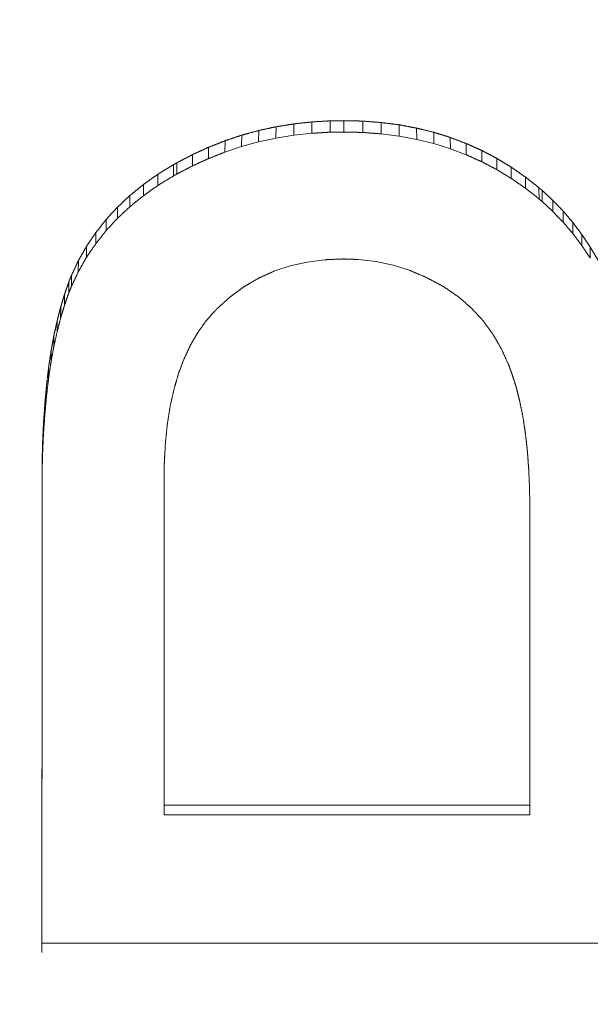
# Model space of a CAD drawing. Header units: millimetres. Extents: x 504 to 605, y 222 to 305.
# Tile 38 of 70: x 547.66 to 548.69, y 265.79 to 267.57. Entities that reach past the tile are written whole.
import ezdxf

# ---------------------------------------------------------------- set-up
doc = ezdxf.new("R2010")
doc.units = ezdxf.units.MM
doc.header["$LTSCALE"] = 0.03
doc.layers.get('0').update_dxf_attribs({"lineweight": 15})
doc.layers.add('1', color=7, linetype='Continuous', true_color=0xffffff)
doc.styles.get("Standard").update_dxf_attribs({"font": 'simsun.ttc', "width": 0.85})
doc.dimstyles.new('ISO-25', dxfattribs={"dimtxt": 2.5, "dimasz": 2, "dimexe": 1.3, "dimexo": 0.625, "dimtad": 1, "dimzin": 9, "dimdsep": 46, "dimtxsty": 'Standard', "dimblk": 'OPEN30', "dimcen": 2, "dimazin": 2, "dimtfac": 0.6, "dimtmove": 0, "dimatfit": 0, "dimldrblk": 'OPEN30', "dimfxl": 1, "dimtolj": 1, "dimarcsym": 0})

# ---------------------------------------------------------------- blocks, each defined once
blk = doc.blocks.new('_Open30')
at = {"color": 0, "linetype": 'ByBlock', "lineweight": -2}
for p, q in [((-1, 0.26795), (0, 0)), ((0, 0), (-1, -0.26795)), ((0, 0), (-1, 0))]:
    blk.add_line(p, q, dxfattribs=at)
blk = doc.blocks.new('*D7')
at = {"color": 0, "lineweight": -2}
for p, q in [((516.8392, 260.296), (516.8392, 302.8054)), ((573.828, 277.5134), (573.828, 302.8054)), ((518.8392, 301.5054), (571.828, 301.5054))]:
    blk.add_line(p, q, dxfattribs=at)
at = {"layer": 'Defpoints', "color": 0}
for p in [(573.828, 301.5054), (573.828, 276.8884), (516.8392, 259.671)]:
    blk.add_point(p, dxfattribs=at)
at = {"color": 0, "lineweight": -2, "xscale": 2, "yscale": 2, "zscale": 2, "rotation": 180}
blk.add_blockref('_Open30', (516.8392, 301.5054), dxfattribs=at)
at = {"color": 0, "lineweight": -2, "xscale": 2, "yscale": 2, "zscale": 2}
blk.add_blockref('_Open30', (573.828, 301.5054), dxfattribs=at)
at = {"color": 0, "insert": (545.3206, 303.3804), "char_height": 2.5, "attachment_point": 5}
blk.add_mtext('\\A1;56.99', dxfattribs=at)
blk = doc.blocks.new('A$C4323a73e')
at = {"layer": '1', "color": 7, "linetype": 'Continuous', "lineweight": 18}
for p, q in [((31.3151, 7.7149), (31.3149, 7.6944)), ((31.3477, 7.7185), (31.3477, 7.698)), ((31.381, 7.7205), (31.381, 7.7)), ((31.4053, 7.7208), (31.4053, 7.7002)), ((31.4396, 7.7201), (31.4396, 7.6996)), ((31.4729, 7.7174), (31.4732, 7.6969)), ((31.5055, 7.7134), (31.5057, 7.6928)), ((31.2516, 7.703), (31.2513, 7.6825)), ((31.283, 7.7098), (31.2827, 7.6892)), ((31.3149, 7.6944), (31.3477, 7.698)), ((31.4729, 7.6969), (31.5057, 7.6928)), ((31.5371, 7.7073), (31.5375, 7.6867)), ((31.568, 7.6999), (31.5683, 7.6793)), ((31.1906, 7.6844), (31.1902, 7.6638)), ((31.2208, 7.6945), (31.2204, 7.6739)), ((31.2204, 7.6739), (31.2513, 7.6825)), ((31.2513, 7.6825), (31.2827, 7.6892)), ((31.2827, 7.6892), (31.3149, 7.6944)), ((31.5057, 7.6928), (31.5375, 7.6867)), ((31.5375, 7.6867), (31.5683, 7.6793)), ((31.5683, 7.6793), (31.5983, 7.6699)), ((31.5979, 7.6905), (31.5983, 7.6699)), ((31.1902, 7.6638), (31.2204, 7.6739)), ((31.5983, 7.6699), (31.6268, 7.6591)), ((31.0977, 7.6413), (31.0977, 7.621)), ((31.7584, 7.5995), (31.7587, 7.5791)), ((31.7587, 7.5791), (31.764, 7.5746)), ((30.9402, 7.4936), (30.9399, 7.4733)), ((30.9255, 7.4677), (30.9253, 7.4474)), ((31.3084, 7.458), (31.3392, 7.465)), ((31.3392, 7.465), (31.3712, 7.4693)), ((31.4316, 7.4697), (31.4639, 7.4659)), ((31.4639, 7.4659), (31.495, 7.4592)), ((31.279, 7.4484), (31.3084, 7.458)), ((31.495, 7.4592), (31.5253, 7.4497)), ((30.9081, 7.4291), (30.908, 7.4091)), ((30.8934, 7.3836), (30.8933, 7.3636)), ((30.8811, 7.332), (30.881, 7.3121)), ((30.876, 7.3039), (30.8759, 7.2841)), ((30.8716, 7.2742), (30.8715, 7.2545)), ((30.8679, 7.2432), (30.8679, 7.2239)), ((30.8649, 7.2105), (30.8649, 7.1913)), ((30.8625, 7.1762), (30.8625, 7.1571)), ((30.8608, 7.1405), (30.8608, 7.1215)), ((30.8598, 7.1031), (30.8598, 7.0842)), ((31.0806, 6.4824), (31.0806, 7.0744)), ((31.742, 7.0149), (31.742, 6.4824)), ((31.0806, 6.4824), (31.0806, 6.4652)), ((31.742, 6.4824), (31.0806, 6.4824)), ((31.742, 6.4824), (31.742, 6.4652)), ((31.0806, 6.4652), (31.742, 6.4652)), ((30.8595, 6.2327), (32.8594, 6.2327))]:
    blk.add_line(p, q, dxfattribs=at)
for points, degree in [([(31.3151, 7.7149), (31.3145, 7.7148), (31.3134, 7.7147), (31.3117, 7.7144), (31.31, 7.7141), (31.3083, 7.7138), (31.3067, 7.7136), (31.305, 7.7133), (31.3033, 7.713), (31.3016, 7.7128), (31.2999, 7.7125), (31.2982, 7.7122), (31.2965, 7.7119), (31.2948, 7.7117), (31.2931, 7.7114), (31.2914, 7.7111), (31.2898, 7.7109), (31.2881, 7.7106), (31.2864, 7.7103), (31.2847, 7.71), (31.2836, 7.7099), (31.283, 7.7098)], 3), ([(31.3477, 7.7185), (31.3471, 7.7185), (31.346, 7.7183), (31.3443, 7.7181), (31.3425, 7.718), (31.3408, 7.7178), (31.3391, 7.7176), (31.3374, 7.7174), (31.3357, 7.7172), (31.334, 7.717), (31.3323, 7.7168), (31.3305, 7.7166), (31.3288, 7.7164), (31.3271, 7.7163), (31.3254, 7.7161), (31.3237, 7.7159), (31.322, 7.7157), (31.3202, 7.7155), (31.3185, 7.7153), (31.3168, 7.7151), (31.3157, 7.715), (31.3151, 7.7149)], 3), ([(31.381, 7.7205), (31.3804, 7.7205), (31.3793, 7.7204), (31.3775, 7.7203), (31.3758, 7.7202), (31.374, 7.7201), (31.3723, 7.72), (31.3705, 7.7199), (31.3687, 7.7198), (31.367, 7.7197), (31.3652, 7.7196), (31.3635, 7.7195), (31.3617, 7.7194), (31.36, 7.7193), (31.3582, 7.7192), (31.3565, 7.719), (31.3547, 7.7189), (31.353, 7.7188), (31.3512, 7.7187), (31.3494, 7.7186), (31.3483, 7.7186), (31.3477, 7.7185)], 3), ([(31.4053, 7.7208), (31.4049, 7.7208), (31.404, 7.7207), (31.4027, 7.7207), (31.4015, 7.7207), (31.4002, 7.7207), (31.3989, 7.7207), (31.3976, 7.7207), (31.3963, 7.7207), (31.3951, 7.7207), (31.3938, 7.7207), (31.3925, 7.7206), (31.3912, 7.7206), (31.39, 7.7206), (31.3887, 7.7206), (31.3874, 7.7206), (31.3861, 7.7206), (31.3849, 7.7206), (31.3836, 7.7206), (31.3823, 7.7205), (31.3814, 7.7205), (31.381, 7.7205)], 3), ([(31.4396, 7.7201), (31.439, 7.7201), (31.4378, 7.7201), (31.436, 7.7202), (31.4342, 7.7202), (31.4324, 7.7202), (31.4306, 7.7203), (31.4288, 7.7203), (31.427, 7.7203), (31.4251, 7.7204), (31.4233, 7.7204), (31.4215, 7.7204), (31.4197, 7.7205), (31.4179, 7.7205), (31.4161, 7.7205), (31.4143, 7.7206), (31.4125, 7.7206), (31.4107, 7.7207), (31.4089, 7.7207), (31.4071, 7.7207), (31.4059, 7.7207), (31.4053, 7.7208)], 3), ([(31.4729, 7.7174), (31.4723, 7.7174), (31.4712, 7.7175), (31.4694, 7.7177), (31.4677, 7.7178), (31.4659, 7.718), (31.4641, 7.7181), (31.4624, 7.7182), (31.4606, 7.7184), (31.4589, 7.7185), (31.4571, 7.7187), (31.4554, 7.7188), (31.4536, 7.719), (31.4519, 7.7191), (31.4501, 7.7192), (31.4484, 7.7194), (31.4466, 7.7195), (31.4449, 7.7197), (31.4431, 7.7198), (31.4413, 7.7199), (31.4402, 7.72), (31.4396, 7.7201)], 3), ([(31.5055, 7.7134), (31.5049, 7.7134), (31.5038, 7.7136), (31.5021, 7.7138), (31.5004, 7.714), (31.4986, 7.7142), (31.4969, 7.7144), (31.4952, 7.7146), (31.4935, 7.7148), (31.4918, 7.7151), (31.4901, 7.7153), (31.4884, 7.7155), (31.4866, 7.7157), (31.4849, 7.7159), (31.4832, 7.7161), (31.4815, 7.7163), (31.4798, 7.7165), (31.4781, 7.7168), (31.4763, 7.717), (31.4746, 7.7172), (31.4735, 7.7173), (31.4729, 7.7174)], 3), ([(31.5371, 7.7073), (31.5366, 7.7074), (31.5355, 7.7076), (31.5338, 7.7079), (31.5321, 7.7083), (31.5305, 7.7086), (31.5288, 7.7089), (31.5271, 7.7092), (31.5255, 7.7095), (31.5238, 7.7099), (31.5221, 7.7102), (31.5205, 7.7105), (31.5188, 7.7108), (31.5172, 7.7111), (31.5155, 7.7114), (31.5138, 7.7118), (31.5122, 7.7121), (31.5105, 7.7124), (31.5088, 7.7127), (31.5072, 7.713), (31.5061, 7.7133), (31.5055, 7.7134)], 3), ([(31.2516, 7.703), (31.2511, 7.7029), (31.25, 7.7026), (31.2484, 7.7021), (31.2468, 7.7017), (31.2451, 7.7012), (31.2435, 7.7008), (31.2419, 7.7004), (31.2403, 7.6999), (31.2386, 7.6995), (31.237, 7.699), (31.2354, 7.6986), (31.2338, 7.6981), (31.2321, 7.6977), (31.2305, 7.6972), (31.2289, 7.6968), (31.2273, 7.6963), (31.2256, 7.6959), (31.224, 7.6954), (31.2224, 7.695), (31.2213, 7.6947), (31.2208, 7.6945)], 3), ([(31.283, 7.7098), (31.2825, 7.7097), (31.2813, 7.7094), (31.2797, 7.7091), (31.278, 7.7087), (31.2764, 7.7084), (31.2747, 7.708), (31.2731, 7.7076), (31.2714, 7.7073), (31.2698, 7.7069), (31.2681, 7.7066), (31.2665, 7.7062), (31.2648, 7.7059), (31.2632, 7.7055), (31.2615, 7.7052), (31.2599, 7.7048), (31.2582, 7.7045), (31.2566, 7.7041), (31.2549, 7.7038), (31.2533, 7.7034), (31.2522, 7.7032), (31.2516, 7.703)], 3), ([(31.3477, 7.698), (31.3483, 7.698), (31.3494, 7.6981), (31.3512, 7.6982), (31.353, 7.6983), (31.3547, 7.6984), (31.3565, 7.6985), (31.3582, 7.6986), (31.36, 7.6987), (31.3617, 7.6988), (31.3635, 7.6989), (31.3652, 7.699), (31.367, 7.6992), (31.3687, 7.6993), (31.3705, 7.6994), (31.3723, 7.6995), (31.374, 7.6996), (31.3758, 7.6997), (31.3775, 7.6998), (31.3793, 7.6999), (31.3804, 7.7), (31.381, 7.7)], 3), ([(31.381, 7.7), (31.3814, 7.7), (31.3823, 7.7), (31.3836, 7.7), (31.3849, 7.7), (31.3861, 7.7), (31.3874, 7.7001), (31.3887, 7.7001), (31.39, 7.7001), (31.3912, 7.7001), (31.3925, 7.7001), (31.3938, 7.7001), (31.3951, 7.7001), (31.3963, 7.7001), (31.3976, 7.7002), (31.3989, 7.7002), (31.4002, 7.7002), (31.4015, 7.7002), (31.4027, 7.7002), (31.404, 7.7002), (31.4049, 7.7002), (31.4053, 7.7002)], 3), ([(31.4053, 7.7002), (31.4059, 7.7002), (31.4071, 7.7002), (31.4089, 7.7002), (31.4107, 7.7001), (31.4125, 7.7001), (31.4143, 7.7), (31.4161, 7.7), (31.4179, 7.7), (31.4197, 7.6999), (31.4215, 7.6999), (31.4233, 7.6999), (31.4251, 7.6998), (31.427, 7.6998), (31.4288, 7.6998), (31.4306, 7.6997), (31.4324, 7.6997), (31.4342, 7.6997), (31.436, 7.6996), (31.4378, 7.6996), (31.439, 7.6996), (31.4396, 7.6996)], 3), ([(31.4396, 7.6996), (31.4402, 7.6995), (31.4413, 7.6994), (31.4431, 7.6993), (31.4449, 7.6991), (31.4466, 7.699), (31.4484, 7.6988), (31.4501, 7.6987), (31.4519, 7.6986), (31.4536, 7.6984), (31.4554, 7.6983), (31.4571, 7.6981), (31.4589, 7.698), (31.4606, 7.6979), (31.4624, 7.6977), (31.4641, 7.6976), (31.4659, 7.6974), (31.4677, 7.6973), (31.4694, 7.6972), (31.4712, 7.697), (31.4723, 7.6969), (31.4729, 7.6969)], 3), ([(31.568, 7.6999), (31.5675, 7.7), (31.5664, 7.7003), (31.5647, 7.7007), (31.5631, 7.7011), (31.5615, 7.7015), (31.5599, 7.7019), (31.5582, 7.7022), (31.5566, 7.7026), (31.555, 7.703), (31.5534, 7.7034), (31.5517, 7.7038), (31.5501, 7.7042), (31.5485, 7.7046), (31.5469, 7.705), (31.5452, 7.7054), (31.5436, 7.7057), (31.542, 7.7061), (31.5404, 7.7065), (31.5387, 7.7069), (31.5377, 7.7072), (31.5371, 7.7073)], 3), ([(31.5979, 7.6905), (31.5974, 7.6906), (31.5963, 7.691), (31.5947, 7.6915), (31.5932, 7.692), (31.5916, 7.6925), (31.59, 7.693), (31.5885, 7.6935), (31.5869, 7.694), (31.5853, 7.6944), (31.5837, 7.6949), (31.5822, 7.6954), (31.5806, 7.6959), (31.579, 7.6964), (31.5774, 7.6969), (31.5759, 7.6974), (31.5743, 7.6979), (31.5727, 7.6984), (31.5711, 7.6989), (31.5696, 7.6994), (31.5685, 7.6997), (31.568, 7.6999)], 3), ([(31.1906, 7.6844), (31.1901, 7.6842), (31.1891, 7.6838), (31.1875, 7.6832), (31.1859, 7.6826), (31.1844, 7.682), (31.1828, 7.6813), (31.1813, 7.6807), (31.1797, 7.6801), (31.1781, 7.6795), (31.1766, 7.6789), (31.175, 7.6783), (31.1734, 7.6777), (31.1719, 7.677), (31.1703, 7.6764), (31.1688, 7.6758), (31.1672, 7.6752), (31.1656, 7.6746), (31.1641, 7.674), (31.1625, 7.6734), (31.1615, 7.673), (31.161, 7.6727)], 3), ([(31.2208, 7.6945), (31.2202, 7.6943), (31.2192, 7.694), (31.2176, 7.6935), (31.216, 7.6929), (31.2144, 7.6924), (31.2128, 7.6919), (31.2112, 7.6913), (31.2097, 7.6908), (31.2081, 7.6903), (31.2065, 7.6897), (31.2049, 7.6892), (31.2033, 7.6887), (31.2017, 7.6881), (31.2001, 7.6876), (31.1985, 7.6871), (31.197, 7.6865), (31.1954, 7.686), (31.1938, 7.6855), (31.1922, 7.685), (31.1911, 7.6846), (31.1906, 7.6844)], 3), ([(31.6268, 7.6795), (31.6263, 7.6797), (31.6253, 7.6801), (31.6238, 7.6806), (31.6222, 7.6812), (31.6207, 7.6818), (31.6192, 7.6824), (31.6177, 7.683), (31.6162, 7.6835), (31.6146, 7.6841), (31.6131, 7.6847), (31.6116, 7.6853), (31.6101, 7.6858), (31.6085, 7.6864), (31.607, 7.687), (31.6055, 7.6876), (31.604, 7.6882), (31.6025, 7.6887), (31.6009, 7.6893), (31.5994, 7.6899), (31.5984, 7.6903), (31.5979, 7.6905)], 3), ([(31.6268, 7.6795), (31.6268, 7.6591)], 1), ([(31.655, 7.6669), (31.6545, 7.6671), (31.6535, 7.6676), (31.652, 7.6682), (31.6505, 7.6689), (31.6491, 7.6696), (31.6476, 7.6702), (31.6461, 7.6709), (31.6446, 7.6715), (31.6431, 7.6722), (31.6416, 7.6729), (31.6402, 7.6735), (31.6387, 7.6742), (31.6372, 7.6748), (31.6357, 7.6755), (31.6342, 7.6762), (31.6327, 7.6768), (31.6313, 7.6775), (31.6298, 7.6782), (31.6283, 7.6788), (31.6273, 7.6793), (31.6268, 7.6795)], 3), ([(31.132, 7.6595), (31.1315, 7.6592), (31.1306, 7.6587), (31.1291, 7.6579), (31.1276, 7.6572), (31.1261, 7.6564), (31.1246, 7.6556), (31.1231, 7.6548), (31.1216, 7.654), (31.1201, 7.6533), (31.1186, 7.6525), (31.1171, 7.6517), (31.1156, 7.6509), (31.1141, 7.6501), (31.1126, 7.6494), (31.1111, 7.6486), (31.1096, 7.6478), (31.1081, 7.647), (31.1066, 7.6462), (31.1051, 7.6455), (31.1041, 7.6449), (31.1036, 7.6447)], 3), ([(31.161, 7.6727), (31.1605, 7.6725), (31.1594, 7.672), (31.1579, 7.6714), (31.1564, 7.6707), (31.1549, 7.67), (31.1534, 7.6693), (31.1518, 7.6686), (31.1503, 7.6679), (31.1488, 7.6672), (31.1473, 7.6665), (31.1457, 7.6658), (31.1442, 7.6651), (31.1427, 7.6644), (31.1412, 7.6637), (31.1397, 7.663), (31.1381, 7.6623), (31.1366, 7.6616), (31.1351, 7.6609), (31.1336, 7.6602), (31.1326, 7.6597), (31.132, 7.6595)], 3), ([(31.132, 7.6595), (31.1321, 7.6391)], 1), ([(31.161, 7.6727), (31.161, 7.6523)], 1), ([(31.655, 7.6669), (31.655, 7.6465)], 1), ([(31.6822, 7.6525), (31.6817, 7.6528), (31.6808, 7.6533), (31.6793, 7.654), (31.6779, 7.6548), (31.6765, 7.6556), (31.675, 7.6563), (31.6736, 7.6571), (31.6722, 7.6578), (31.6707, 7.6586), (31.6693, 7.6593), (31.6679, 7.6601), (31.6664, 7.6609), (31.665, 7.6616), (31.6636, 7.6624), (31.6622, 7.6631), (31.6607, 7.6639), (31.6593, 7.6646), (31.6579, 7.6654), (31.6564, 7.6662), (31.6555, 7.6667), (31.655, 7.6669)], 3), ([(31.1036, 7.6447), (31.1035, 7.6446), (31.1033, 7.6445), (31.103, 7.6443), (31.1027, 7.6441), (31.1024, 7.644), (31.1021, 7.6438), (31.1018, 7.6436), (31.1015, 7.6434), (31.1011, 7.6433), (31.1008, 7.6431), (31.1005, 7.6429), (31.1002, 7.6427), (31.0999, 7.6425), (31.0996, 7.6424), (31.0993, 7.6422), (31.099, 7.642), (31.0987, 7.6418), (31.0984, 7.6417), (31.098, 7.6415), (31.0978, 7.6414), (31.0977, 7.6413)], 3), ([(31.1036, 7.6447), (31.1036, 7.6243)], 1), ([(31.6822, 7.6525), (31.6822, 7.6322)], 1), ([(31.7084, 7.6366), (31.708, 7.6369), (31.707, 7.6374), (31.7057, 7.6383), (31.7043, 7.6391), (31.7029, 7.6399), (31.7015, 7.6408), (31.7001, 7.6416), (31.6988, 7.6425), (31.6974, 7.6433), (31.696, 7.6441), (31.6946, 7.645), (31.6932, 7.6458), (31.6919, 7.6467), (31.6905, 7.6475), (31.6891, 7.6483), (31.6877, 7.6492), (31.6863, 7.65), (31.685, 7.6509), (31.6836, 7.6517), (31.6827, 7.6523), (31.6822, 7.6525)], 3), ([(31.0693, 7.624), (31.0689, 7.6237), (31.0679, 7.623), (31.0666, 7.622), (31.0652, 7.621), (31.0638, 7.6201), (31.0624, 7.6191), (31.061, 7.6181), (31.0597, 7.6171), (31.0583, 7.6161), (31.0569, 7.6152), (31.0555, 7.6142), (31.0541, 7.6132), (31.0528, 7.6122), (31.0514, 7.6112), (31.05, 7.6102), (31.0486, 7.6093), (31.0472, 7.6083), (31.0459, 7.6073), (31.0445, 7.6063), (31.0436, 7.6057), (31.0431, 7.6053)], 3), ([(31.0977, 7.6413), (31.0972, 7.641), (31.0962, 7.6404), (31.0947, 7.6395), (31.0933, 7.6386), (31.0918, 7.6377), (31.0903, 7.6367), (31.0888, 7.6358), (31.0873, 7.6349), (31.0858, 7.634), (31.0843, 7.6331), (31.0828, 7.6322), (31.0813, 7.6313), (31.0798, 7.6304), (31.0783, 7.6295), (31.0768, 7.6286), (31.0753, 7.6276), (31.0738, 7.6267), (31.0723, 7.6258), (31.0708, 7.6249), (31.0698, 7.6243), (31.0693, 7.624)], 3), ([(31.0693, 7.624), (31.0693, 7.6037)], 1), ([(31.0977, 7.621), (31.0978, 7.621), (31.098, 7.6212), (31.0984, 7.6213), (31.0987, 7.6215), (31.099, 7.6217), (31.0993, 7.6219), (31.0996, 7.622), (31.0999, 7.6222), (31.1002, 7.6224), (31.1005, 7.6226), (31.1008, 7.6227), (31.1011, 7.6229), (31.1015, 7.6231), (31.1018, 7.6233), (31.1021, 7.6235), (31.1024, 7.6236), (31.1027, 7.6238), (31.103, 7.624), (31.1033, 7.6242), (31.1035, 7.6243), (31.1036, 7.6243)], 3), ([(31.7084, 7.6366), (31.7084, 7.6163)], 1), ([(31.7339, 7.6188), (31.7335, 7.6191), (31.7326, 7.6198), (31.7312, 7.6207), (31.7299, 7.6216), (31.7285, 7.6226), (31.7272, 7.6235), (31.7259, 7.6244), (31.7245, 7.6254), (31.7232, 7.6263), (31.7218, 7.6272), (31.7205, 7.6282), (31.7191, 7.6291), (31.7178, 7.63), (31.7165, 7.631), (31.7151, 7.6319), (31.7138, 7.6328), (31.7124, 7.6338), (31.7111, 7.6347), (31.7098, 7.6356), (31.7089, 7.6363), (31.7084, 7.6366)], 3), ([(31.7339, 7.6188), (31.7339, 7.5986)], 1), ([(31.7584, 7.5995), (31.758, 7.5998), (31.7571, 7.6005), (31.7558, 7.6015), (31.7545, 7.6025), (31.7532, 7.6036), (31.752, 7.6046), (31.7507, 7.6056), (31.7494, 7.6066), (31.7481, 7.6076), (31.7468, 7.6086), (31.7455, 7.6097), (31.7442, 7.6107), (31.7429, 7.6117), (31.7416, 7.6127), (31.7404, 7.6137), (31.7391, 7.6148), (31.7378, 7.6158), (31.7365, 7.6168), (31.7352, 7.6178), (31.7343, 7.6185), (31.7339, 7.6188)], 3), ([(31.0431, 7.6053), (31.0427, 7.605), (31.0418, 7.6043), (31.0405, 7.6032), (31.0392, 7.6022), (31.0379, 7.6011), (31.0366, 7.6001), (31.0354, 7.599), (31.0341, 7.598), (31.0328, 7.5969), (31.0315, 7.5959), (31.0302, 7.5948), (31.0289, 7.5937), (31.0276, 7.5927), (31.0263, 7.5916), (31.025, 7.5906), (31.0237, 7.5895), (31.0225, 7.5885), (31.0212, 7.5874), (31.0199, 7.5864), (31.019, 7.5857), (31.0186, 7.5853)], 3), ([(31.0431, 7.6053), (31.0431, 7.5851)], 1), ([(31.764, 7.5948), (31.7639, 7.5948), (31.7637, 7.595), (31.7635, 7.5953), (31.7632, 7.5955), (31.7629, 7.5958), (31.7626, 7.596), (31.7623, 7.5963), (31.762, 7.5965), (31.7617, 7.5968), (31.7614, 7.597), (31.7611, 7.5972), (31.7608, 7.5975), (31.7605, 7.5977), (31.7602, 7.598), (31.7599, 7.5982), (31.7596, 7.5985), (31.7593, 7.5987), (31.759, 7.599), (31.7587, 7.5992), (31.7585, 7.5994), (31.7584, 7.5995)], 3), ([(31.764, 7.5948), (31.7641, 7.5746)], 1), ([(31.7834, 7.5768), (31.7831, 7.5771), (31.7824, 7.5777), (31.7814, 7.5787), (31.7803, 7.5796), (31.7793, 7.5806), (31.7783, 7.5815), (31.7773, 7.5824), (31.7763, 7.5834), (31.7753, 7.5843), (31.7742, 7.5853), (31.7732, 7.5862), (31.7722, 7.5872), (31.7712, 7.5881), (31.7702, 7.5891), (31.7691, 7.59), (31.7681, 7.591), (31.7671, 7.5919), (31.7661, 7.5929), (31.7651, 7.5938), (31.7644, 7.5944), (31.764, 7.5948)], 3), ([(31.0186, 7.5853), (31.0182, 7.5849), (31.0174, 7.5842), (31.0162, 7.5831), (31.015, 7.582), (31.0138, 7.5809), (31.0127, 7.5798), (31.0115, 7.5787), (31.0103, 7.5776), (31.0091, 7.5765), (31.0079, 7.5754), (31.0067, 7.5743), (31.0055, 7.5732), (31.0043, 7.5721), (31.0032, 7.571), (31.002, 7.5699), (31.0008, 7.5688), (30.9996, 7.5677), (30.9984, 7.5666), (30.9972, 7.5655), (30.9964, 7.5647), (30.996, 7.5644)], 3), ([(31.0186, 7.5853), (31.0186, 7.5651)], 1), ([(31.7834, 7.5768), (31.7834, 7.5566)], 1), ([(31.802, 7.5574), (31.8017, 7.5577), (31.801, 7.5584), (31.8001, 7.5594), (31.7991, 7.5605), (31.7981, 7.5615), (31.7971, 7.5625), (31.7961, 7.5635), (31.7952, 7.5645), (31.7942, 7.5656), (31.7932, 7.5666), (31.7922, 7.5676), (31.7912, 7.5686), (31.7903, 7.5696), (31.7893, 7.5706), (31.7883, 7.5717), (31.7873, 7.5727), (31.7863, 7.5737), (31.7854, 7.5747), (31.7844, 7.5757), (31.7837, 7.5764), (31.7834, 7.5768)], 3), ([(30.996, 7.5644), (30.9957, 7.564), (30.995, 7.5632), (30.9939, 7.562), (30.9928, 7.5609), (30.9918, 7.5597), (30.9907, 7.5585), (30.9896, 7.5573), (30.9885, 7.5562), (30.9875, 7.555), (30.9864, 7.5538), (30.9853, 7.5526), (30.9843, 7.5515), (30.9832, 7.5503), (30.9821, 7.5491), (30.9811, 7.548), (30.98, 7.5468), (30.9789, 7.5456), (30.9778, 7.5444), (30.9768, 7.5433), (30.9761, 7.5425), (30.9757, 7.5421)], 3), ([(30.996, 7.5644), (30.9961, 7.5442)], 1), ([(31.802, 7.5574), (31.8021, 7.5373)], 1), ([(31.8194, 7.5369), (31.8191, 7.5373), (31.8185, 7.538), (31.8176, 7.5391), (31.8167, 7.5401), (31.8158, 7.5412), (31.8148, 7.5423), (31.8139, 7.5434), (31.813, 7.5445), (31.8121, 7.5455), (31.8112, 7.5466), (31.8103, 7.5477), (31.8094, 7.5488), (31.8084, 7.5498), (31.8075, 7.5509), (31.8066, 7.552), (31.8057, 7.5531), (31.8048, 7.5542), (31.8039, 7.5552), (31.8029, 7.5563), (31.8023, 7.557), (31.802, 7.5574)], 3), ([(30.9757, 7.5421), (30.9754, 7.5417), (30.9747, 7.5408), (30.9737, 7.5396), (30.9728, 7.5383), (30.9718, 7.5371), (30.9708, 7.5359), (30.9698, 7.5346), (30.9688, 7.5334), (30.9679, 7.5321), (30.9669, 7.5309), (30.9659, 7.5296), (30.9649, 7.5284), (30.9639, 7.5271), (30.963, 7.5259), (30.962, 7.5247), (30.961, 7.5234), (30.96, 7.5222), (30.959, 7.5209), (30.9581, 7.5197), (30.9574, 7.5188), (30.9571, 7.5184)], 3), ([(30.9757, 7.5421), (30.9757, 7.522)], 1), ([(31.8194, 7.5369), (31.8195, 7.5169)], 1), ([(31.8358, 7.515), (31.8356, 7.5154), (31.835, 7.5162), (31.8341, 7.5173), (31.8333, 7.5185), (31.8324, 7.5196), (31.8315, 7.5208), (31.8307, 7.5219), (31.8298, 7.5231), (31.8289, 7.5242), (31.8281, 7.5254), (31.8272, 7.5265), (31.8263, 7.5277), (31.8255, 7.5289), (31.8246, 7.53), (31.8237, 7.5312), (31.8229, 7.5323), (31.822, 7.5335), (31.8212, 7.5346), (31.8203, 7.5358), (31.8197, 7.5365), (31.8194, 7.5369)], 3), ([(30.9571, 7.5184), (30.9568, 7.518), (30.9562, 7.5171), (30.9553, 7.5158), (30.9544, 7.5145), (30.9535, 7.5132), (30.9526, 7.5119), (30.9517, 7.5106), (30.9508, 7.5093), (30.95, 7.508), (30.9491, 7.5067), (30.9482, 7.5054), (30.9473, 7.5041), (30.9464, 7.5028), (30.9455, 7.5015), (30.9446, 7.5002), (30.9437, 7.4988), (30.9428, 7.4975), (30.9419, 7.4962), (30.9411, 7.4949), (30.9405, 7.4941), (30.9402, 7.4936)], 3), ([(30.9571, 7.5184), (30.9571, 7.4984)], 1), ([(31.8358, 7.515), (31.8359, 7.4951)], 1), ([(31.8513, 7.4918), (31.851, 7.4922), (31.8505, 7.493), (31.8497, 7.4943), (31.8488, 7.4955), (31.848, 7.4967), (31.8472, 7.4979), (31.8464, 7.4992), (31.8456, 7.5004), (31.8448, 7.5016), (31.844, 7.5028), (31.8432, 7.504), (31.8423, 7.5053), (31.8415, 7.5065), (31.8407, 7.5077), (31.8399, 7.5089), (31.8391, 7.5102), (31.8383, 7.5114), (31.8375, 7.5126), (31.8367, 7.5138), (31.8361, 7.5146), (31.8358, 7.515)], 3), ([(30.9402, 7.4936), (30.9399, 7.4932), (30.9394, 7.4923), (30.9386, 7.4909), (30.9378, 7.4895), (30.9371, 7.4882), (30.9363, 7.4868), (30.9355, 7.4854), (30.9348, 7.4841), (30.934, 7.4827), (30.9332, 7.4813), (30.9324, 7.48), (30.9317, 7.4786), (30.9309, 7.4772), (30.9301, 7.4759), (30.9293, 7.4745), (30.9286, 7.4731), (30.9278, 7.4718), (30.927, 7.4704), (30.9262, 7.469), (30.9257, 7.4681), (30.9255, 7.4677)], 3), ([(31.8513, 7.4918), (31.8513, 7.4719)], 1), ([(31.866, 7.4675), (31.8657, 7.4679), (31.8652, 7.4687), (31.8644, 7.47), (31.8637, 7.4713), (31.8629, 7.4726), (31.8621, 7.4739), (31.8613, 7.4751), (31.8606, 7.4764), (31.8598, 7.4777), (31.859, 7.479), (31.8582, 7.4803), (31.8575, 7.4816), (31.8567, 7.4828), (31.8559, 7.4841), (31.8552, 7.4854), (31.8544, 7.4867), (31.8536, 7.488), (31.8528, 7.4893), (31.8521, 7.4905), (31.8515, 7.4914), (31.8513, 7.4918)], 3), ([(30.9255, 7.4677), (30.9252, 7.4672), (30.9248, 7.4662), (30.9241, 7.4648), (30.9235, 7.4634), (30.9228, 7.4619), (30.9221, 7.4605), (30.9214, 7.4591), (30.9208, 7.4576), (30.9201, 7.4562), (30.9194, 7.4547), (30.9188, 7.4533), (30.9181, 7.4519), (30.9174, 7.4504), (30.9167, 7.449), (30.9161, 7.4475), (30.9154, 7.4461), (30.9147, 7.4447), (30.9141, 7.4432), (30.9134, 7.4418), (30.9129, 7.4408), (30.9127, 7.4404)], 3), ([(31.3712, 7.4693), (31.3718, 7.4693), (31.373, 7.4693), (31.3748, 7.4694), (31.3766, 7.4695), (31.3784, 7.4695), (31.3802, 7.4696), (31.382, 7.4697), (31.3838, 7.4698), (31.3856, 7.4698), (31.3874, 7.4699), (31.3891, 7.47), (31.3909, 7.47), (31.3927, 7.4701), (31.3945, 7.4702), (31.3963, 7.4703), (31.3981, 7.4703), (31.3999, 7.4704), (31.4017, 7.4705), (31.4035, 7.4705), (31.4047, 7.4706), (31.4053, 7.4706)], 3), ([(30.9081, 7.4291), (30.9079, 7.4287), (30.9077, 7.4279), (30.9073, 7.4268), (30.9069, 7.4256), (30.9065, 7.4245), (30.9061, 7.4233), (30.9057, 7.4221), (30.9053, 7.421), (30.9049, 7.4198), (30.9045, 7.4187), (30.9041, 7.4175), (30.9037, 7.4164), (30.9033, 7.4152), (30.9029, 7.4141), (30.9025, 7.4129), (30.9021, 7.4118), (30.9017, 7.4106), (30.9013, 7.4095), (30.9009, 7.4083), (30.9006, 7.4075), (30.9005, 7.4071)], 3), ([(30.9127, 7.4404), (30.9126, 7.4402), (30.9125, 7.4398), (30.9122, 7.4392), (30.912, 7.4386), (30.9117, 7.438), (30.9115, 7.4374), (30.9113, 7.4368), (30.911, 7.4362), (30.9108, 7.4356), (30.9105, 7.435), (30.9103, 7.4344), (30.91, 7.4338), (30.9098, 7.4332), (30.9095, 7.4326), (30.9093, 7.432), (30.909, 7.4314), (30.9088, 7.4308), (30.9086, 7.4303), (30.9083, 7.4297), (30.9081, 7.4293), (30.9081, 7.4291)], 3), ([(30.9127, 7.4404), (30.9128, 7.4206)], 1), ([(30.9005, 7.4071), (30.9003, 7.4067), (30.9001, 7.4059), (30.8997, 7.4047), (30.8993, 7.4034), (30.899, 7.4022), (30.8986, 7.401), (30.8982, 7.3997), (30.8979, 7.3985), (30.8975, 7.3972), (30.8971, 7.396), (30.8967, 7.3948), (30.8964, 7.3935), (30.896, 7.3923), (30.8956, 7.3911), (30.8952, 7.3898), (30.8949, 7.3886), (30.8945, 7.3873), (30.8941, 7.3861), (30.8937, 7.3849), (30.8935, 7.384), (30.8934, 7.3836)], 3), ([(30.9005, 7.4071), (30.9005, 7.3874)], 1), ([(30.8934, 7.3836), (30.8933, 7.3832), (30.893, 7.3823), (30.8927, 7.381), (30.8924, 7.3797), (30.892, 7.3783), (30.8917, 7.377), (30.8914, 7.3757), (30.891, 7.3744), (30.8907, 7.3731), (30.8903, 7.3717), (30.89, 7.3704), (30.8897, 7.3691), (30.8893, 7.3678), (30.889, 7.3665), (30.8887, 7.3651), (30.8883, 7.3638), (30.888, 7.3625), (30.8877, 7.3612), (30.8873, 7.3598), (30.8871, 7.359), (30.887, 7.3585)], 3), ([(31.172, 7.3764), (31.1721, 7.3765), (31.1722, 7.3766), (31.1725, 7.3769), (31.1727, 7.3771), (31.1729, 7.3773), (31.1732, 7.3776), (31.1734, 7.3778), (31.1736, 7.3781), (31.1738, 7.3783), (31.1741, 7.3785), (31.1743, 7.3788), (31.1745, 7.379), (31.1748, 7.3792), (31.175, 7.3795), (31.1752, 7.3797), (31.1755, 7.38), (31.1757, 7.3802), (31.1759, 7.3804), (31.1762, 7.3807), (31.1763, 7.3808), (31.1764, 7.3809)], 3), ([(30.887, 7.3585), (30.8869, 7.3581), (30.8867, 7.3571), (30.8864, 7.3557), (30.8861, 7.3543), (30.8858, 7.3529), (30.8854, 7.3516), (30.8851, 7.3502), (30.8848, 7.3488), (30.8845, 7.3474), (30.8842, 7.346), (30.8839, 7.3446), (30.8836, 7.3432), (30.8833, 7.3418), (30.883, 7.3404), (30.8827, 7.339), (30.8823, 7.3376), (30.882, 7.3362), (30.8817, 7.3348), (30.8814, 7.3334), (30.8812, 7.3325), (30.8811, 7.332)], 3), ([(30.887, 7.3585), (30.887, 7.3389)], 1), ([(30.8811, 7.332), (30.881, 7.3315), (30.8808, 7.3306), (30.8806, 7.3291), (30.8803, 7.3276), (30.88, 7.3261), (30.8798, 7.3246), (30.8795, 7.3232), (30.8792, 7.3217), (30.8789, 7.3202), (30.8787, 7.3187), (30.8784, 7.3173), (30.8781, 7.3158), (30.8779, 7.3143), (30.8776, 7.3128), (30.8773, 7.3113), (30.877, 7.3099), (30.8768, 7.3084), (30.8765, 7.3069), (30.8762, 7.3054), (30.8761, 7.3044), (30.876, 7.3039)], 3), ([(30.876, 7.3039), (30.8759, 7.3034), (30.8757, 7.3024), (30.8755, 7.3008), (30.8753, 7.2993), (30.875, 7.2977), (30.8748, 7.2961), (30.8746, 7.2946), (30.8743, 7.293), (30.8741, 7.2914), (30.8739, 7.2899), (30.8736, 7.2883), (30.8734, 7.2868), (30.8732, 7.2852), (30.8729, 7.2836), (30.8727, 7.2821), (30.8725, 7.2805), (30.8722, 7.2789), (30.872, 7.2774), (30.8718, 7.2758), (30.8716, 7.2748), (30.8716, 7.2742)], 3), ([(30.8716, 7.2742), (30.8715, 7.2737), (30.8714, 7.2726), (30.8712, 7.271), (30.871, 7.2693), (30.8708, 7.2677), (30.8706, 7.2661), (30.8704, 7.2644), (30.8702, 7.2628), (30.87, 7.2612), (30.8698, 7.2595), (30.8696, 7.2579), (30.8694, 7.2563), (30.8692, 7.2546), (30.869, 7.253), (30.8688, 7.2513), (30.8687, 7.2497), (30.8685, 7.2481), (30.8683, 7.2464), (30.8681, 7.2448), (30.8679, 7.2437), (30.8679, 7.2432)], 3), ([(30.8679, 7.2432), (30.8678, 7.2426), (30.8677, 7.2414), (30.8676, 7.2397), (30.8674, 7.238), (30.8673, 7.2363), (30.8671, 7.2346), (30.8669, 7.2328), (30.8668, 7.2311), (30.8666, 7.2294), (30.8665, 7.2277), (30.8663, 7.226), (30.8662, 7.2242), (30.866, 7.2225), (30.8659, 7.2208), (30.8657, 7.2191), (30.8656, 7.2174), (30.8654, 7.2156), (30.8652, 7.2139), (30.8651, 7.2122), (30.865, 7.211), (30.8649, 7.2105)], 3), ([(30.8649, 7.1913), (30.865, 7.1919), (30.8651, 7.193), (30.8652, 7.1947), (30.8654, 7.1964), (30.8656, 7.1982), (30.8657, 7.1999), (30.8659, 7.2016), (30.866, 7.2033), (30.8662, 7.205), (30.8663, 7.2067), (30.8665, 7.2085), (30.8666, 7.2102), (30.8668, 7.2119), (30.8669, 7.2136), (30.8671, 7.2153), (30.8673, 7.217), (30.8674, 7.2188), (30.8676, 7.2205), (30.8677, 7.2222), (30.8678, 7.2233), (30.8679, 7.2239)], 3), ([(30.8649, 7.2105), (30.8649, 7.2099), (30.8648, 7.2087), (30.8647, 7.2069), (30.8645, 7.2051), (30.8644, 7.2033), (30.8643, 7.2014), (30.8642, 7.1996), (30.864, 7.1978), (30.8639, 7.196), (30.8638, 7.1942), (30.8636, 7.1924), (30.8635, 7.1906), (30.8634, 7.1888), (30.8633, 7.187), (30.8631, 7.1852), (30.863, 7.1834), (30.8629, 7.1816), (30.8627, 7.1798), (30.8626, 7.178), (30.8625, 7.1768), (30.8625, 7.1762)], 3), ([(30.8625, 7.1571), (30.8625, 7.1577), (30.8626, 7.1589), (30.8627, 7.1607), (30.8629, 7.1625), (30.863, 7.1643), (30.8631, 7.1661), (30.8633, 7.1679), (30.8634, 7.1697), (30.8635, 7.1715), (30.8636, 7.1733), (30.8638, 7.1751), (30.8639, 7.1769), (30.864, 7.1787), (30.8642, 7.1805), (30.8643, 7.1823), (30.8644, 7.1841), (30.8645, 7.1859), (30.8647, 7.1877), (30.8648, 7.1895), (30.8649, 7.1907), (30.8649, 7.1913)], 3), ([(30.8625, 7.1762), (30.8625, 7.1755), (30.8624, 7.1743), (30.8623, 7.1724), (30.8622, 7.1705), (30.8621, 7.1687), (30.862, 7.1668), (30.8619, 7.1649), (30.8619, 7.163), (30.8618, 7.1611), (30.8617, 7.1593), (30.8616, 7.1574), (30.8615, 7.1555), (30.8614, 7.1536), (30.8613, 7.1517), (30.8612, 7.1499), (30.8611, 7.148), (30.861, 7.1461), (30.861, 7.1442), (30.8609, 7.1423), (30.8608, 7.1411), (30.8608, 7.1405)], 3), ([(31.0828, 7.1373), (31.0829, 7.1379), (31.083, 7.1391), (31.0832, 7.1409), (31.0833, 7.1427), (31.0835, 7.1445), (31.0837, 7.1463), (31.0839, 7.1481), (31.0841, 7.1499), (31.0842, 7.1517), (31.0844, 7.1535), (31.0846, 7.1554), (31.0848, 7.1572), (31.085, 7.159), (31.0851, 7.1608), (31.0853, 7.1626), (31.0855, 7.1644), (31.0857, 7.1662), (31.0859, 7.168), (31.086, 7.1698), (31.0862, 7.171), (31.0862, 7.1716)], 3), ([(30.8608, 7.1215), (30.8608, 7.1221), (30.8609, 7.1233), (30.861, 7.1252), (30.861, 7.1271), (30.8611, 7.129), (30.8612, 7.1308), (30.8613, 7.1327), (30.8614, 7.1346), (30.8615, 7.1365), (30.8616, 7.1383), (30.8617, 7.1402), (30.8618, 7.1421), (30.8619, 7.144), (30.8619, 7.1458), (30.862, 7.1477), (30.8621, 7.1496), (30.8622, 7.1515), (30.8623, 7.1533), (30.8624, 7.1552), (30.8625, 7.1565), (30.8625, 7.1571)], 3), ([(31.7341, 7.1534), (31.7342, 7.1529), (31.7343, 7.1518), (31.7345, 7.1501), (31.7347, 7.1484), (31.7349, 7.1468), (31.735, 7.1451), (31.7352, 7.1434), (31.7354, 7.1418), (31.7356, 7.1401), (31.7358, 7.1385), (31.736, 7.1368), (31.7361, 7.1351), (31.7363, 7.1335), (31.7365, 7.1318), (31.7367, 7.1301), (31.7369, 7.1285), (31.737, 7.1268), (31.7372, 7.1251), (31.7374, 7.1235), (31.7375, 7.1224), (31.7376, 7.1218)], 3), ([(30.8608, 7.1405), (30.8608, 7.1398), (30.8607, 7.1385), (30.8607, 7.1365), (30.8606, 7.1346), (30.8606, 7.1326), (30.8605, 7.1306), (30.8605, 7.1287), (30.8604, 7.1267), (30.8604, 7.1248), (30.8603, 7.1228), (30.8603, 7.1208), (30.8602, 7.1189), (30.8602, 7.1169), (30.8601, 7.1149), (30.86, 7.113), (30.86, 7.111), (30.8599, 7.109), (30.8599, 7.1071), (30.8598, 7.1051), (30.8598, 7.1038), (30.8598, 7.1031)], 3), ([(31.0808, 7.1011), (31.0809, 7.1017), (31.0809, 7.103), (31.081, 7.1049), (31.0811, 7.1068), (31.0812, 7.1087), (31.0813, 7.1106), (31.0814, 7.1125), (31.0816, 7.1144), (31.0817, 7.1163), (31.0818, 7.1182), (31.0819, 7.1201), (31.082, 7.122), (31.0821, 7.1239), (31.0822, 7.1259), (31.0823, 7.1278), (31.0824, 7.1297), (31.0825, 7.1316), (31.0826, 7.1335), (31.0827, 7.1354), (31.0828, 7.1366), (31.0828, 7.1373)], 3), ([(30.8598, 7.0842), (30.8598, 7.0849), (30.8598, 7.0862), (30.8599, 7.0882), (30.8599, 7.0901), (30.86, 7.0921), (30.86, 7.094), (30.8601, 7.096), (30.8602, 7.098), (30.8602, 7.0999), (30.8603, 7.1019), (30.8603, 7.1038), (30.8604, 7.1058), (30.8604, 7.1078), (30.8605, 7.1097), (30.8605, 7.1117), (30.8606, 7.1136), (30.8606, 7.1156), (30.8607, 7.1176), (30.8607, 7.1195), (30.8608, 7.1208), (30.8608, 7.1215)], 3), ([(31.7376, 7.1218), (31.7376, 7.1212), (31.7377, 7.12), (31.7378, 7.1183), (31.738, 7.1165), (31.7381, 7.1147), (31.7382, 7.1129), (31.7384, 7.1112), (31.7385, 7.1094), (31.7386, 7.1076), (31.7387, 7.1058), (31.7389, 7.1041), (31.739, 7.1023), (31.7391, 7.1005), (31.7393, 7.0988), (31.7394, 7.097), (31.7395, 7.0952), (31.7396, 7.0934), (31.7398, 7.0917), (31.7399, 7.0899), (31.74, 7.0887), (31.74, 7.0881)], 3), ([(30.8598, 7.1031), (30.8597, 6.8158), (30.8596, 6.5255), (30.8595, 6.2327)], 3), ([(31.0806, 7.0744), (31.0806, 7.0749), (31.0806, 7.0758), (31.0806, 7.0772), (31.0806, 7.0786), (31.0806, 7.0801), (31.0806, 7.0815), (31.0807, 7.0829), (31.0807, 7.0843), (31.0807, 7.0857), (31.0807, 7.0871), (31.0807, 7.0885), (31.0807, 7.0899), (31.0807, 7.0913), (31.0808, 7.0927), (31.0808, 7.0941), (31.0808, 7.0955), (31.0808, 7.0969), (31.0808, 7.0983), (31.0808, 7.0997), (31.0808, 7.1006), (31.0808, 7.1011)], 3), ([(30.8595, 6.2161), (30.8596, 6.5082), (30.8597, 6.7977), (30.8598, 7.0842)], 3), ([(31.74, 7.0881), (31.7401, 7.0875), (31.7401, 7.0862), (31.7402, 7.0844), (31.7403, 7.0825), (31.7403, 7.0806), (31.7404, 7.0788), (31.7405, 7.0769), (31.7406, 7.075), (31.7406, 7.0731), (31.7407, 7.0713), (31.7408, 7.0694), (31.7409, 7.0675), (31.741, 7.0657), (31.741, 7.0638), (31.7411, 7.0619), (31.7412, 7.06), (31.7413, 7.0582), (31.7413, 7.0563), (31.7414, 7.0544), (31.7415, 7.0532), (31.7415, 7.0526)], 3), ([(31.7415, 7.0526), (31.7415, 7.0519), (31.7415, 7.0506), (31.7415, 7.0486), (31.7416, 7.0466), (31.7416, 7.0446), (31.7416, 7.0427), (31.7417, 7.0407), (31.7417, 7.0387), (31.7417, 7.0367), (31.7417, 7.0347), (31.7418, 7.0328), (31.7418, 7.0308), (31.7418, 7.0288), (31.7418, 7.0268), (31.7419, 7.0248), (31.7419, 7.0229), (31.7419, 7.0209), (31.7419, 7.0189), (31.742, 7.0169), (31.742, 7.0156), (31.742, 7.0149)], 3)]:
    blk.add_open_spline(points, degree=degree, dxfattribs=at)
for points, weights in [([(31.161, 7.6523), (31.1756, 7.6581), (31.1902, 7.6638)], [0.500000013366, 0.499999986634, 0.500000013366]), ([(31.1321, 7.6391), (31.1465, 7.6457), (31.161, 7.6523)], [0.500000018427, 0.499999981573, 0.500000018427]), ([(31.6268, 7.6591), (31.6409, 7.6528), (31.655, 7.6465)], [0.500000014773, 0.499999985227, 0.500000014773]), ([(31.655, 7.6465), (31.6686, 7.6394), (31.6822, 7.6322)], [0.500000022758, 0.499999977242, 0.500000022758]), ([(31.1036, 7.6243), (31.1178, 7.6317), (31.132, 7.6391)], [0.50000002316, 0.49999997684, 0.50000002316]), ([(31.6822, 7.6322), (31.6953, 7.6242), (31.7084, 7.6163)], [0.500000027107, 0.499999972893, 0.500000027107]), ([(31.0693, 7.6037), (31.0835, 7.6123), (31.0977, 7.621)], [0.500000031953, 0.499999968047, 0.500000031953]), ([(31.7084, 7.6163), (31.7212, 7.6074), (31.7339, 7.5986)], [0.500000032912, 0.499999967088, 0.500000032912]), ([(31.0431, 7.5851), (31.0562, 7.5944), (31.0693, 7.6037)], [0.500000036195, 0.499999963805, 0.500000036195]), ([(31.7339, 7.5986), (31.7463, 7.5888), (31.7587, 7.5791)], [0.500000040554, 0.499999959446, 0.500000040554]), ([(31.0186, 7.5651), (31.0309, 7.5751), (31.0431, 7.5851)], [0.50000004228, 0.49999995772, 0.50000004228]), ([(31.7641, 7.5746), (31.7737, 7.5656), (31.7834, 7.5566)], [0.500000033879, 0.499999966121, 0.500000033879]), ([(30.9961, 7.5442), (31.0073, 7.5547), (31.0186, 7.5651)], [0.500000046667, 0.499999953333, 0.500000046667]), ([(31.7834, 7.5566), (31.7927, 7.547), (31.802, 7.5373)], [0.500000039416, 0.499999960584, 0.500000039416]), ([(30.9757, 7.522), (30.9859, 7.5331), (30.996, 7.5443)], [0.500000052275, 0.499999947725, 0.500000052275]), ([(31.8021, 7.5373), (31.8107, 7.5271), (31.8194, 7.5169)], [0.500000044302, 0.499999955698, 0.500000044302]), ([(30.9571, 7.4984), (30.9664, 7.5102), (30.9757, 7.522)], [0.500000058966, 0.499999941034, 0.500000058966]), ([(31.8195, 7.5169), (31.8276, 7.506), (31.8358, 7.4951)], [0.500000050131, 0.499999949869, 0.500000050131]), ([(30.9399, 7.4733), (30.9485, 7.4859), (30.9571, 7.4984)], [0.500000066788, 0.499999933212, 0.500000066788]), ([(31.8359, 7.4951), (31.8436, 7.4835), (31.8513, 7.4719)], [0.50000005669, 0.49999994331, 0.50000005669]), ([(30.9253, 7.4474), (30.9326, 7.4604), (30.9399, 7.4733)], [0.500000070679, 0.499999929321, 0.500000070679]), ([(30.9128, 7.4206), (30.919, 7.434), (30.9253, 7.4474)], [0.500000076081, 0.499999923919, 0.500000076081]), ([(31.2512, 7.4358), (31.2651, 7.4421), (31.279, 7.4484)], [0.500000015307, 0.499999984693, 0.500000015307]), ([(31.5253, 7.4497), (31.5401, 7.4434), (31.5549, 7.4371)], [0.500000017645, 0.499999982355, 0.500000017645]), ([(31.2249, 7.4204), (31.238, 7.4281), (31.2512, 7.4358)], [0.500000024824, 0.499999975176, 0.500000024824]), ([(31.5549, 7.4371), (31.5694, 7.4294), (31.5839, 7.4216)], [0.500000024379, 0.499999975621, 0.500000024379]), ([(30.908, 7.4091), (30.9104, 7.4148), (30.9127, 7.4206)], [0.500000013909, 0.499999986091, 0.500000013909]), ([(31.2002, 7.4022), (31.2126, 7.4113), (31.2249, 7.4204)], [0.500000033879, 0.499999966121, 0.500000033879]), ([(31.5882, 7.4191), (31.6008, 7.4103), (31.6135, 7.4015)], [0.500000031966, 0.499999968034, 0.500000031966]), ([(30.9005, 7.3874), (30.9042, 7.3983), (30.908, 7.4091)], [0.500000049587, 0.499999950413, 0.500000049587]), ([(31.1764, 7.3809), (31.1883, 7.3916), (31.2002, 7.4022)], [0.50000004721, 0.49999995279, 0.50000004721]), ([(31.6135, 7.4015), (31.6249, 7.3916), (31.6363, 7.3816)], [0.500000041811, 0.499999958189, 0.500000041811]), ([(30.8933, 7.3636), (30.8969, 7.3755), (30.9005, 7.3874)], [0.500000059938, 0.499999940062, 0.500000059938]), ([(31.1558, 7.3579), (31.1639, 7.3671), (31.172, 7.3764)], [0.500000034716, 0.499999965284, 0.500000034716]), ([(31.6363, 7.3816), (31.6467, 7.3705), (31.657, 7.3594)], [0.500000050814, 0.499999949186, 0.500000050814]), ([(30.887, 7.3389), (30.8901, 7.3513), (30.8933, 7.3636)], [0.500000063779, 0.499999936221, 0.500000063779]), ([(31.141, 7.3371), (31.1484, 7.3475), (31.1558, 7.3579)], [0.500000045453, 0.499999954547, 0.500000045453]), ([(31.657, 7.3594), (31.6659, 7.3471), (31.6749, 7.3348)], [0.500000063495, 0.499999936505, 0.500000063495]), ([(30.881, 7.3121), (30.884, 7.3255), (30.887, 7.3389)], [0.500000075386, 0.499999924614, 0.500000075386]), ([(31.128, 7.3145), (31.1345, 7.3258), (31.141, 7.3371)], [0.500000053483, 0.499999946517, 0.500000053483]), ([(31.6749, 7.3348), (31.6827, 7.3213), (31.6906, 7.3078)], [0.500000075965, 0.499999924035, 0.500000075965]), ([(30.8759, 7.2841), (30.8785, 7.2981), (30.881, 7.3121)], [0.500000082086, 0.499999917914, 0.500000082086]), ([(31.1165, 7.2898), (31.1223, 7.3021), (31.128, 7.3145)], [0.500000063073, 0.499999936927, 0.500000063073]), ([(31.6906, 7.3078), (31.6973, 7.2931), (31.7039, 7.2783)], [0.500000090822, 0.499999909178, 0.500000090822]), ([(31.1064, 7.2632), (31.1114, 7.2765), (31.1165, 7.2898)], [0.500000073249, 0.499999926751, 0.500000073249]), ([(30.8715, 7.2545), (30.8737, 7.2693), (30.8759, 7.2841)], [0.500000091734, 0.499999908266, 0.500000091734]), ([(31.7039, 7.2783), (31.707, 7.2697), (31.7101, 7.2611)], [0.500000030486, 0.499999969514, 0.500000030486]), ([(31.0983, 7.2347), (31.1024, 7.2489), (31.1064, 7.2632)], [0.500000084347, 0.499999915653, 0.500000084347]), ([(31.7101, 7.2611), (31.7139, 7.2492), (31.7177, 7.2373)], [0.500000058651, 0.499999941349, 0.500000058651]), ([(31.0914, 7.2042), (31.0949, 7.2194), (31.0983, 7.2347)], [0.500000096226, 0.499999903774, 0.500000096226]), ([(31.7177, 7.2373), (31.7208, 7.2244), (31.724, 7.2115)], [0.500000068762, 0.499999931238, 0.500000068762]), ([(31.0862, 7.1716), (31.0888, 7.1879), (31.0914, 7.2042)], [0.500000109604, 0.499999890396, 0.500000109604]), ([(31.724, 7.2115), (31.7269, 7.1975), (31.7297, 7.1834)], [0.500000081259, 0.499999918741, 0.500000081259]), ([(31.7297, 7.1834), (31.7319, 7.1684), (31.7341, 7.1534)], [0.500000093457, 0.499999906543, 0.500000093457])]:
    blk.add_rational_spline(points, weights, degree=2, dxfattribs=at)
for points, knots in [([(31.4053, 7.4706), (31.4057, 7.4706), (31.4067, 7.4706), (31.4081, 7.4705), (31.4095, 7.4705), (31.4109, 7.4704), (31.4122, 7.4704), (31.4136, 7.4703), (31.415, 7.4703), (31.4164, 7.4702), (31.4178, 7.4702), (31.4192, 7.4701), (31.4206, 7.4701), (31.422, 7.47), (31.4234, 7.47), (31.4248, 7.4699), (31.4262, 7.4699), (31.4276, 7.4698), (31.429, 7.4698), (31.4303, 7.4698), (31.4312, 7.4697), (31.4316, 7.4697)], [0, 0, 0, 0, 0.052874, 0.105747, 0.158621, 0.211494, 0.264368, 0.317242, 0.370115, 0.422989, 0.475862, 0.528736, 0.58161, 0.634483, 0.687357, 0.74023, 0.793104, 0.845978, 0.898851, 0.951725, 1, 1, 1, 1]), ([(31.5839, 7.4216), (31.584, 7.4216), (31.5842, 7.4215), (31.5844, 7.4213), (31.5847, 7.4212), (31.5849, 7.421), (31.5852, 7.4209), (31.5854, 7.4208), (31.5856, 7.4206), (31.5859, 7.4205), (31.5861, 7.4203), (31.5864, 7.4202), (31.5866, 7.42), (31.5869, 7.4199), (31.5871, 7.4198), (31.5874, 7.4196), (31.5876, 7.4195), (31.5878, 7.4193), (31.588, 7.4192), (31.5881, 7.4192), (31.5882, 7.4191)], [0, 0, 0, 0, 0.057688, 0.115375, 0.173063, 0.23075, 0.288438, 0.346125, 0.403813, 0.4615, 0.519188, 0.576875, 0.634563, 0.69225, 0.749938, 0.807625, 0.865313, 0.923, 0.980688, 1, 1, 1, 1]), ([(30.8679, 7.2239), (30.8679, 7.2244), (30.8681, 7.2255), (30.8683, 7.2272), (30.8685, 7.2288), (30.8687, 7.2304), (30.8688, 7.2321), (30.869, 7.2337), (30.8692, 7.2353), (30.8694, 7.237), (30.8696, 7.2386), (30.8698, 7.2402), (30.87, 7.2418), (30.8702, 7.2435), (30.8704, 7.2451), (30.8706, 7.2467), (30.8708, 7.2484), (30.871, 7.25), (30.8712, 7.2516), (30.8713, 7.2531), (30.8715, 7.2541), (30.8715, 7.2545)], [0, 0, 0, 0, 0.053304, 0.106608, 0.159912, 0.213216, 0.26652, 0.319825, 0.373129, 0.426433, 0.479737, 0.533041, 0.586345, 0.639649, 0.692953, 0.746257, 0.799561, 0.852866, 0.90617, 0.959474, 1, 1, 1, 1])]:
    blk.add_open_spline(points, degree=3, knots=knots, dxfattribs=at)

msp = doc.modelspace()

# ---------------------------------------------------------------- block references
msp.add_blockref('A$C4323a73e', (516.8371, 259.6709))

# ---------------------------------------------------------------- dimensions: what is measured, and where the dimension line sits
dim = msp.add_linear_dim(base=(573.828, 301.5054), p1=(516.8392, 259.671), p2=(573.828, 276.8884), dimstyle='ISO-25', override={"dimtmove": 0})
dim.commit()
dim.dimension.update_dxf_attribs({"geometry": '*D7', "text_midpoint": (545.3206, 301.5054), "dimtype": 128})

doc.saveas('drawing.dxf')
